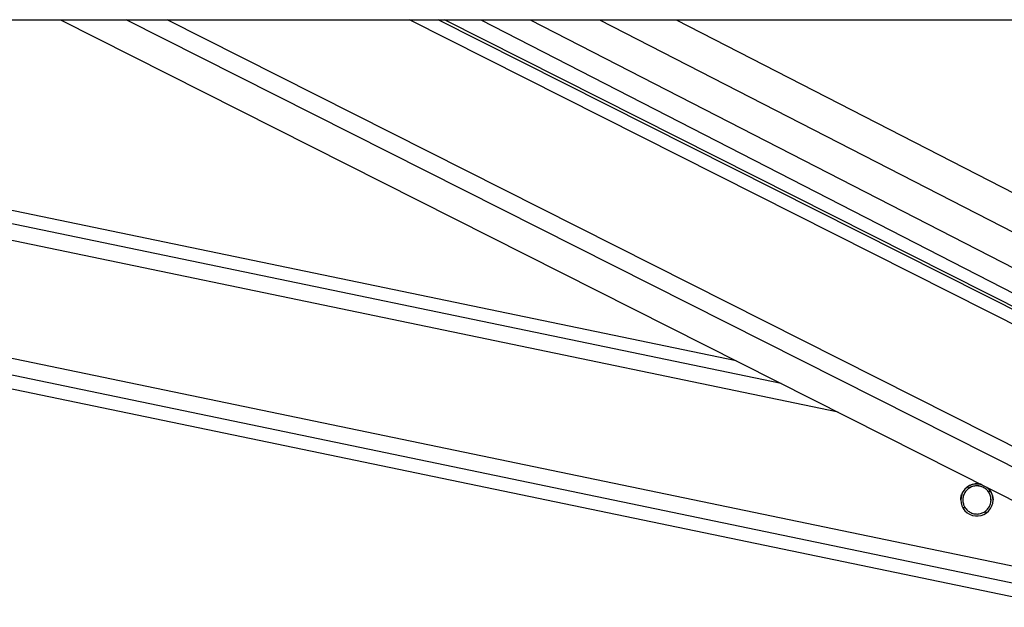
# Model space of a CAD drawing. Header units: millimetres. Extents: x 2575 to 18042, y 835 to 16320.
# Tile 38 of 64: x 15011 to 15305, y 5726 to 5901. Entities that reach past the tile are written whole.
import ezdxf

# ---------------------------------------------------------------- set-up
doc = ezdxf.new("R2010")
doc.units = ezdxf.units.MM
doc.header["$LTSCALE"] = 2

msp = doc.modelspace()

# ---------------------------------------------------------------- linework, layer by layer
at = {"color": 7, "linetype": 'Continuous', "lineweight": 25}
for p, q in [((12933.18, 5900.55), (15473.08, 5900.55)), ((14480, 5900.55), (15322.4, 5725.58)), ((15224.74, 5798.97), (14735.69, 5900.55)), ((15023.51, 5900.55), (15360.5, 5730.45)), ((15382.11, 5777.29), (15137.91, 5900.55)), ((15148.64, 5900.55), (15380.97, 5781.16))]:
    msp.add_line(p, q, dxfattribs=at)
at = {"color": 8, "linetype": 'Continuous', "lineweight": 25}
for p, q in [((15323.2, 5729.42), (14499.26, 5900.55)), ((15324.2, 5734.24), (14523.49, 5900.55)), ((15255.02, 5783.69), (14692.4, 5900.55)), ((15238.1, 5792.23), (14716.59, 5900.55)), ((15374.86, 5733.08), (15043.09, 5900.55)), ((15377.85, 5737.72), (15055.27, 5900.55)), ((15385.97, 5770.07), (15127.48, 5900.55)), ((15385.32, 5774.7), (15136, 5900.55)), ((15163.36, 5900.55), (15387.54, 5785.35)), ((15183.96, 5900.55), (15393.47, 5792.88)), ((15206.79, 5900.55), (15396.2, 5803.22)), ((15294.22, 5761.17), (15293.45, 5761.33)), ((15300.57, 5759.86), (15299.76, 5760.02)), ((15292.96, 5755.09), (15292.15, 5755.26)), ((15299.31, 5753.78), (15298.5, 5753.94))]:
    msp.add_line(p, q, dxfattribs=at)
at = {"color": 7, "linetype": 'Continuous', "lineweight": 25}
msp.add_arc((15296.36, 5757.56), 4.8, 75.1965, 51.2362, dxfattribs=at)
for points, knots in [([(15291.61, 5757.56), (15291.6, 5757.77), (15291.56, 5758.39), (15291.89, 5759.4), (15292.45, 5760.42), (15292.94, 5760.91), (15293.18, 5761.16)], [0, 0, 0, 0, 0.152879, 0.449969, 0.7274, 1, 1, 1, 1]), ([(15294.22, 5761.17), (15293.85, 5760.91), (15293.17, 5760.42), (15292.47, 5759.3), (15292.14, 5758.1), (15292.16, 5756.91), (15292.45, 5755.9), (15292.8, 5755.35), (15292.96, 5755.09)], [0, 0, 0, 0, 0.204636, 0.376335, 0.548834, 0.703363, 0.864285, 1, 1, 1, 1]), ([(15294.22, 5761.15), (15293.85, 5760.88), (15293.17, 5760.39), (15292.48, 5759.27), (15292.16, 5758.28), (15292.19, 5757.7), (15292.2, 5757.53)], [0, 0, 0, 0, 0.33088, 0.608503, 0.887419, 1, 1, 1, 1]), ([(15293.18, 5761.16), (15293.53, 5761.42), (15294.22, 5761.94), (15295.6, 5762.36), (15296.89, 5762.42), (15297.64, 5762.14), (15297.92, 5762.03)], [0, 0, 0, 0, 0.272227, 0.54404, 0.82401, 1, 1, 1, 1]), ([(15299.76, 5760.02), (15299.65, 5760.17), (15299.41, 5760.47), (15298.96, 5760.88), (15298.44, 5761.22), (15297.88, 5761.49), (15297.27, 5761.68), (15296.63, 5761.77), (15295.98, 5761.76), (15295.35, 5761.65), (15294.75, 5761.46), (15294.4, 5761.27), (15294.22, 5761.17)], [0, 0, 0, 0, 0.096759, 0.196473, 0.293204, 0.392625, 0.491587, 0.593285, 0.694504, 0.79876, 0.897813, 1, 1, 1, 1]), ([(15299.76, 5759.99), (15299.65, 5760.14), (15299.41, 5760.45), (15298.96, 5760.85), (15298.44, 5761.19), (15297.88, 5761.46), (15297.27, 5761.65), (15296.63, 5761.74), (15295.98, 5761.73), (15295.35, 5761.62), (15294.75, 5761.43), (15294.4, 5761.24), (15294.22, 5761.15)], [0, 0, 0, 0, 0.096759, 0.196473, 0.293204, 0.392625, 0.491587, 0.593285, 0.694504, 0.79876, 0.897813, 1, 1, 1, 1]), ([(15298.5, 5753.94), (15298.87, 5754.21), (15299.55, 5754.7), (15300.25, 5755.82), (15300.59, 5757.01), (15300.56, 5758.2), (15300.27, 5759.21), (15299.92, 5759.77), (15299.76, 5760.02)], [0, 0, 0, 0, 0.204636, 0.376335, 0.548834, 0.703363, 0.864285, 1, 1, 1, 1]), ([(15299.03, 5761.48), (15299.29, 5761.31), (15299.96, 5760.87), (15300.45, 5760.13), (15300.67, 5759.66), (15300.71, 5759.59)], [0, 0, 0, 0, 0.340805, 0.896739, 1, 1, 1, 1]), ([(15300.52, 5757.53), (15300.53, 5757.74), (15300.54, 5758.33), (15300.27, 5759.19), (15299.92, 5759.74), (15299.76, 5759.99)], [0, 0, 0, 0, 0.222525, 0.644296, 1, 1, 1, 1]), ([(15300.71, 5759.59), (15300.79, 5759.4), (15300.92, 5759.11), (15301.03, 5758.68), (15301.1, 5758.35), (15301.14, 5758.01), (15301.16, 5757.74), (15301.16, 5757.59), (15301.16, 5757.56)], [0, 0, 0, 0, 0.315839, 0.476961, 0.639169, 0.796862, 0.955861, 1, 1, 1, 1]), ([(15292.96, 5755.09), (15293.08, 5754.95), (15293.31, 5754.64), (15293.77, 5754.24), (15294.28, 5753.89), (15294.84, 5753.63), (15295.46, 5753.44), (15296.09, 5753.35), (15296.75, 5753.36), (15297.38, 5753.47), (15297.98, 5753.66), (15298.32, 5753.85), (15298.5, 5753.94)], [0, 0, 0, 0, 0.0967593, 0.1964735, 0.2932044, 0.3926245, 0.491587, 0.5932849, 0.6945041, 0.7987605, 0.8978132, 1, 1, 1, 1])]:
    msp.add_open_spline(points, degree=3, knots=knots, dxfattribs=at)

doc.saveas('drawing.dxf')
